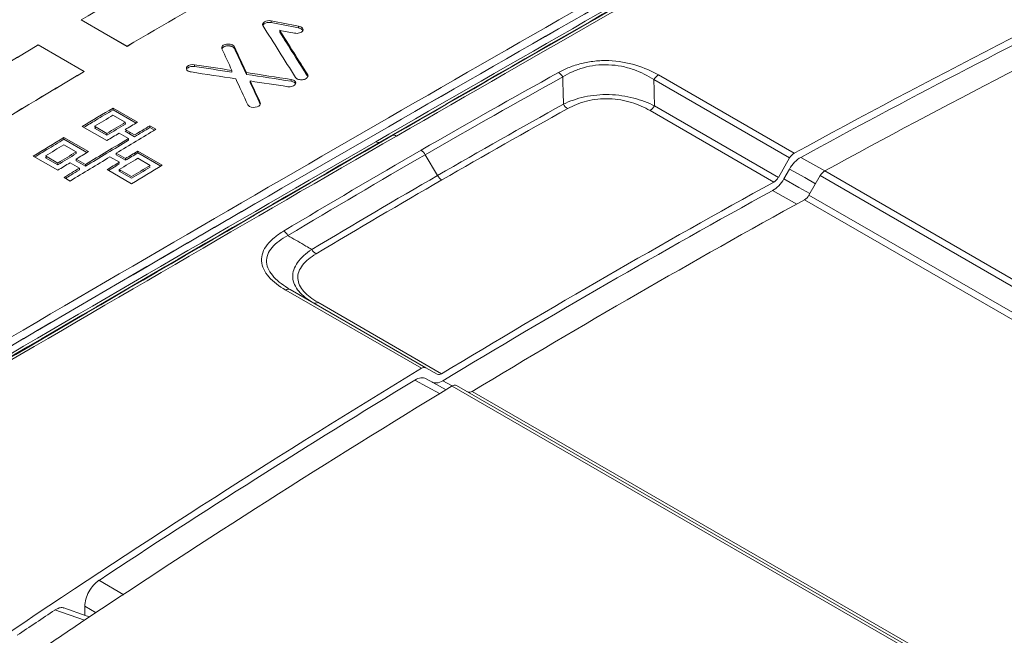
# Model space of a CAD drawing. Header units: millimetres. Extents: x 5 to 415, y 5 to 292.
# Tile 18 of 57: x 176 to 199, y 51 to 65. Entities that reach past the tile are written whole.
import ezdxf

# ---------------------------------------------------------------- set-up
doc = ezdxf.new("R2010")
doc.units = ezdxf.units.MM

msp = doc.modelspace()

# ---------------------------------------------------------------- linework, layer by layer
at = {"color": 144, "linetype": 'Continuous', "lineweight": 0}
for p, q in [((178.791, 64.643), (177.731, 65.255)), ((178.791, 64.639), (177.731, 65.252)), ((182.117, 65.188), (182.117, 65.229)), ((182.317, 64.968), (182.317, 65.009)), ((177.799, 64.058), (176.739, 64.67)), ((180.349, 64.174), (180.349, 64.215)), ((182.965, 63.941), (182.965, 63.982)), ((182.581, 63.833), (182.581, 63.873)), ((178.752, 62.883), (178.467, 63.047)), ((178.325, 62.627), (178.04, 62.791)), ((178.041, 62.751), (178.075, 62.771)), ((178.753, 62.842), (178.752, 62.883)), ((179.32, 62.763), (179.32, 62.803)), ((178.041, 62.751), (178.326, 62.586)), ((178.326, 62.586), (178.325, 62.627)), ((178.749, 62.716), (178.965, 62.591)), ((178.784, 62.696), (178.75, 62.675)), ((178.966, 62.551), (178.75, 62.675)), ((177.192, 61.942), (176.907, 62.107)), ((176.908, 62.066), (176.941, 62.087)), ((179.039, 62.176), (179.038, 62.216)), ((176.908, 62.066), (177.193, 61.902)), ((177.193, 61.902), (177.192, 61.942)), ((178.398, 62.086), (178.614, 61.961)), ((178.614, 61.921), (178.58, 61.941)), ((178.755, 62.005), (178.754, 62.046)), ((179.323, 61.886), (179.038, 62.051)), ((179.289, 61.866), (179.324, 61.846)), ((178.896, 61.629), (178.611, 61.794)), ((178.612, 61.753), (178.611, 61.794)), ((178.612, 61.753), (178.897, 61.589)), ((194.093, 61.804), (193.962, 61.578)), ((177.477, 61.527), (177.336, 61.608)), ((177.816, 51.494), (177.816, 51.703))]:
    msp.add_line(p, q, dxfattribs=at)
at = {"color": 7, "linetype": 'Continuous', "lineweight": 15}
for p, q in [((182.755, 65.065), (182.755, 65.106)), ((178.853, 64.678), (178.853, 64.675)), ((180.983, 64.626), (180.983, 64.585)), ((181.273, 64.588), (181.273, 64.629)), ((181.214, 64.042), (181.214, 64.083)), ((181.549, 63.991), (181.549, 64.032)), ((194.199, 62.167), (191.064, 63.977)), ((181.638, 63.797), (181.638, 63.838)), ((190.96, 63.869), (194.095, 62.059)), ((193.836, 61.61), (190.974, 63.262)), ((179.033, 62.885), (178.468, 63.212)), ((178.468, 63.171), (178.468, 63.212)), ((178.468, 63.171), (178.999, 62.865)), ((190.871, 63.155), (193.732, 61.503)), ((178.325, 62.461), (177.759, 62.788)), ((179.46, 62.722), (179.32, 62.803)), ((178.609, 62.632), (178.824, 62.507)), ((178.853, 62.656), (178.853, 62.616)), ((179.32, 62.763), (179.426, 62.702)), ((184.633, 62.423), (184.917, 62.576)), ((177.9, 62.205), (177.334, 62.532)), ((177.335, 62.491), (177.334, 62.532)), ((177.619, 62.201), (177.334, 62.366)), ((177.335, 62.491), (177.866, 62.185)), ((178.825, 62.467), (178.824, 62.507)), ((177.192, 61.776), (176.626, 62.102)), ((177.62, 62.161), (177.619, 62.201)), ((178.539, 62.17), (178.754, 62.046)), ((178.539, 62.13), (178.539, 62.17)), ((178.755, 62.005), (178.539, 62.13)), ((178.977, 62.145), (178.956, 62.172)), ((179.038, 62.216), (179.604, 61.89)), ((179.57, 61.869), (179.039, 62.176)), ((185.681, 62.135), (185.965, 61.654)), ((177.475, 61.948), (177.691, 61.824)), ((177.616, 62.033), (177.832, 61.909)), ((177.617, 61.993), (177.616, 62.033)), ((177.833, 61.869), (177.617, 61.993)), ((177.833, 61.869), (177.832, 61.909)), ((193.836, 61.61), (194.095, 62.059)), ((177.692, 61.783), (177.691, 61.824)), ((178.33, 61.79), (178.896, 61.463)), ((178.645, 61.774), (178.612, 61.753)), ((194.802, 61.651), (194.543, 61.202)), ((207.473, 54.337), (194.802, 61.651)), ((194.906, 61.759), (207.577, 54.444)), ((194.543, 61.202), (206.95, 54.04)), ((206.846, 53.932), (194.439, 61.095)), ((185.592, 57.199), (182.457, 59.008)), ((182.561, 59.02), (185.696, 57.211)), ((183.197, 58.725), (186.058, 57.073)), ((185.955, 57.061), (185.696, 57.211)), ((185.698, 56.958), (186.16, 56.705)), ((198.97, 49.476), (186.299, 56.79)), ((186.403, 56.802), (199.074, 49.488)), ((186.765, 56.665), (199.172, 49.502)), ((177.812, 51.379), (177.126, 51.614))]:
    msp.add_line(p, q, dxfattribs=at)
at = {"color": 8, "linetype": 'Continuous', "lineweight": 15}
for p, q in [((177.125, 63.651), (177.161, 63.676)), ((194.907, 61.76), (194.352, 62.073)), ((193.704, 61.31), (194.261, 60.995)), ((186.012, 56.613), (185.439, 56.928)), ((186.087, 56.912), (186.305, 56.793)), ((178.144, 52.3), (178.72, 51.967)), ((178.078, 51.551), (177.816, 51.703))]:
    msp.add_line(p, q, dxfattribs=at)
at = {"color": 8, "linetype": 'Continuous', "lineweight": 15, "flags": 128}
for points in [[(194.093, 61.804), (194.445, 61.605), (194.694, 61.464)], [(194.564, 61.238), (194.312, 61.38), (193.962, 61.578)]]:
    msp.add_lwpolyline(points, dxfattribs=at)
at = {"color": 7, "linetype": 'Continuous', "lineweight": 15, "flags": 128}
msp.add_lwpolyline([(177.929, 51.455), (177.849, 51.483), (177.33, 51.661)], dxfattribs=at)
at = {"color": 7, "linetype": 'Continuous', "lineweight": 15}
for centre, radius, start, end in [((280.625, -118.416), 217.442, 116.85604, 123.13858), ((290.665, -114.025), 200.872, 115.66088, 118.70081), ((291.821, -115.289), 201.838, 115.98372, 118.6962), ((188.61, 63.797), 0.28, 28.793, 58.0722), ((191.21, 63.732), 0.285, 120.8644, 151.2694), ((189.118, 63.438), 0.281, 208.8437, 238.071), ((190.724, 63.399), 0.285, 300.9813, 331.2557), ((184.956, 62.482), 0.102, 54.6312, 112.7312), ((184.594, 62.517), 0.102, 234.6312, 292.7312), ((185.431, 61.994), 0.287, 29.443, 58.0993), ((194.345, 61.922), 0.285, 120.8644, 151.2694), ((186.215, 61.795), 0.287, 209.443, 238.0993), ((195.052, 61.514), 0.285, 120.8644, 151.2694), ((298.972, -129.659), 218.216, 118.83393, 121.16069), ((193.585, 61.748), 0.285, 300.9813, 331.2557), ((194.293, 61.339), 0.285, 300.9813, 331.2557), ((299.679, -130.067), 218.216, 118.83393, 121.16069), ((182.253, 60.12), 0.294, 30.1123, 58.1288), ((183.312, 60.093), 0.293, 210.0585, 238.1298), ((182.519, 58.926), 0.103, 66.1037, 127.2), ((314.272, -138.365), 218.169, 115.81405, 124.18058), ((308.715, -145.292), 236.985, 121.3013, 124.02394), ((185.654, 57.117), 0.103, 66.1037, 127.2), ((185.997, 57.155), 0.102, 246.0588, 307.0334), ((308.884, -144.845), 235.974, 121.29763, 123.74174), ((186.361, 56.709), 0.103, 66.1037, 127.2), ((186.703, 56.747), 0.103, 247.7696, 306.8757), ((319.039, -141.253), 218.522, 116.59988, 123.39475), ((313.737, -152.753), 245.822, 123.76124, 124.00581), ((314.241, -152.977), 245.712, 123.72717, 124.00585)]:
    msp.add_arc(centre, radius, start, end, dxfattribs=at)
at = {"color": 144, "linetype": 'Continuous', "lineweight": 0}
for centre, radius, start, end in [((291.418, -115.645), 202.498, 116.31595, 118.64244), ((298.87, -129.659), 218.011, 118.84149, 121.15313), ((307.598, -143.673), 234.869, 121.34016, 123.44763)]:
    msp.add_arc(centre, radius, start, end, dxfattribs=at)
at = {"color": 8, "linetype": 'Continuous', "lineweight": 15}
msp.add_arc((183.135, 58.807), 0.103, 247.7696, 306.8757, dxfattribs=at)
at = {"color": 7, "linetype": 'Continuous', "lineweight": 15}
for points in [[(161.627, 63.748), (168.49, 68.212), (175.38, 72.19), (182.243, 75.65)], [(174.47, 56.956), (181.326, 60.981), (187.884, 64.767), (194.071, 68.272)], [(194.726, 68.188), (191.552, 66.39), (188.279, 64.517), (184.917, 62.576)], [(185.015, 62.565), (188.38, 64.508), (191.655, 66.382), (194.832, 68.182)], [(194.083, 67.899), (190.991, 66.145), (187.805, 64.322), (184.535, 62.434)], [(184.633, 62.423), (187.906, 64.313), (191.094, 66.137), (194.188, 67.892)], [(182.682, 63.922), (182.431, 64.322), (182.18, 64.72), (181.929, 65.118)], [(182.755, 65.106), (182.543, 65.147), (182.33, 65.188), (182.117, 65.229)], [(182.117, 65.188), (182.33, 65.147), (182.542, 65.106), (182.755, 65.065)], [(182.965, 63.982), (182.749, 64.324), (182.533, 64.667), (182.317, 65.009)], [(182.317, 64.968), (182.533, 64.626), (182.749, 64.284), (182.965, 63.941)], [(181.549, 64.032), (181.457, 64.231), (181.365, 64.43), (181.273, 64.629)], [(181.273, 64.588), (181.365, 64.389), (181.457, 64.19), (181.549, 63.991)], [(181.214, 64.083), (181.137, 64.25), (181.06, 64.417), (180.983, 64.583)], [(180.349, 64.215), (180.637, 64.171), (180.926, 64.127), (181.214, 64.083)], [(181.214, 64.042), (180.926, 64.086), (180.637, 64.13), (180.349, 64.174)], [(180.271, 64.046), (180.615, 63.994), (180.959, 63.942), (181.303, 63.889)], [(181.549, 64.032), (181.893, 63.979), (182.237, 63.926), (182.581, 63.873)], [(182.581, 63.833), (182.237, 63.886), (181.893, 63.938), (181.549, 63.991)], [(188.758, 64.035), (187.7, 63.448), (186.641, 62.849), (185.583, 62.237)], [(185.681, 62.135), (186.739, 62.746), (187.798, 63.345), (188.856, 63.932)], [(181.579, 63.291), (181.487, 63.491), (181.395, 63.69), (181.303, 63.889)], [(181.638, 63.838), (181.927, 63.794), (182.215, 63.75), (182.503, 63.706)], [(181.869, 63.337), (181.792, 63.504), (181.715, 63.671), (181.638, 63.838)], [(181.638, 63.797), (181.715, 63.631), (181.792, 63.464), (181.869, 63.297)], [(188.872, 63.303), (187.903, 62.763), (186.934, 62.214), (185.965, 61.654)], [(177.759, 62.788), (177.995, 62.93), (178.231, 63.071), (178.468, 63.212)], [(186.063, 61.552), (187.032, 62.111), (188.001, 62.661), (188.97, 63.2)], [(178.752, 62.883), (178.61, 62.798), (178.468, 62.712), (178.325, 62.627)], [(178.326, 62.586), (178.468, 62.672), (178.611, 62.757), (178.753, 62.842)], [(174.575, 56.556), (178.104, 58.626), (181.555, 60.635), (184.917, 62.576)], [(185.015, 62.565), (181.65, 60.623), (178.197, 58.612), (174.666, 56.54)], [(178.539, 62.17), (178.846, 62.355), (179.153, 62.539), (179.46, 62.722)], [(174.481, 56.583), (177.91, 58.594), (181.264, 60.546), (184.535, 62.434)], [(184.633, 62.423), (181.36, 60.534), (178.003, 58.58), (174.572, 56.568)], [(176.626, 62.102), (176.862, 62.246), (177.098, 62.389), (177.334, 62.532)], [(177.832, 61.909), (178.163, 62.11), (178.493, 62.309), (178.824, 62.507)], [(178.825, 62.467), (178.494, 62.269), (178.163, 62.069), (177.833, 61.869)], [(177.619, 62.201), (177.477, 62.115), (177.334, 62.029), (177.192, 61.942)], [(177.193, 61.902), (177.335, 61.988), (177.477, 62.075), (177.62, 62.161)], [(177.616, 62.033), (177.711, 62.091), (177.805, 62.148), (177.9, 62.205)], [(182.408, 60.369), (183.466, 61.004), (184.524, 61.626), (185.583, 62.237)], [(185.681, 62.135), (184.623, 61.524), (183.565, 60.901), (182.507, 60.267)], [(177.192, 61.776), (177.286, 61.833), (177.381, 61.891), (177.475, 61.948)], [(177.477, 61.527), (177.784, 61.714), (178.091, 61.9), (178.398, 62.086)], [(178.611, 61.794), (178.753, 61.88), (178.896, 61.965), (179.038, 62.051)], [(178.896, 61.463), (179.132, 61.606), (179.368, 61.748), (179.604, 61.89)], [(177.336, 61.608), (177.455, 61.68), (177.573, 61.752), (177.691, 61.824)], [(183.058, 59.946), (184.027, 60.526), (184.996, 61.095), (185.965, 61.654)], [(186.063, 61.552), (185.095, 60.993), (184.126, 60.423), (183.157, 59.844)]]:
    msp.add_open_spline(points, degree=3, dxfattribs=at)
at = {"color": 144, "linetype": 'Continuous', "lineweight": 0}
for points in [[(174.48, 56.759), (181.328, 60.778), (187.882, 64.562), (194.06, 68.062)], [(174.48, 56.759), (181.343, 60.786), (187.87, 64.554), (194.06, 68.062)], [(180.281, 66.724), (179.431, 66.241), (178.581, 65.75), (177.731, 65.252)], [(181.342, 66.115), (180.492, 65.632), (179.641, 65.141), (178.791, 64.643)], [(181.342, 66.112), (180.492, 65.629), (179.641, 65.138), (178.791, 64.639)], [(182.661, 64.943), (182.546, 64.965), (182.432, 64.987), (182.317, 65.009)], [(174.189, 63.134), (175.039, 63.653), (175.889, 64.165), (176.739, 64.67)], [(174.189, 63.131), (175.039, 63.65), (175.889, 64.162), (176.739, 64.667)], [(175.249, 62.522), (176.099, 63.041), (176.949, 63.553), (177.799, 64.058)], [(175.25, 62.518), (176.099, 63.038), (176.949, 63.55), (177.8, 64.054)], [(178.467, 63.047), (178.325, 62.962), (178.183, 62.877), (178.04, 62.791)], [(178.749, 62.716), (178.844, 62.772), (178.939, 62.829), (179.033, 62.885)], [(178.965, 62.591), (179.083, 62.662), (179.202, 62.733), (179.32, 62.803)], [(178.325, 62.461), (178.42, 62.518), (178.514, 62.575), (178.609, 62.632)], [(179.32, 62.763), (179.202, 62.692), (179.084, 62.622), (178.966, 62.551)], [(177.334, 62.366), (177.192, 62.28), (177.049, 62.193), (176.907, 62.107)], [(178.754, 62.046), (178.849, 62.103), (178.944, 62.16), (179.038, 62.216)], [(179.039, 62.176), (178.944, 62.119), (178.85, 62.062), (178.755, 62.005)], [(178.33, 61.79), (178.424, 61.847), (178.519, 61.904), (178.614, 61.961)], [(178.896, 61.629), (179.038, 61.715), (179.181, 61.801), (179.323, 61.886)], [(194.352, 62.073), (194.256, 62.021), (194.161, 61.922), (194.093, 61.804)], [(179.324, 61.846), (179.181, 61.761), (179.039, 61.675), (178.897, 61.589)], [(193.962, 61.578), (193.894, 61.46), (193.8, 61.362), (193.704, 61.31)], [(185.439, 56.928), (185.535, 56.986), (185.63, 56.998), (185.698, 56.958)], [(185.829, 56.883), (185.897, 56.844), (185.991, 56.854), (186.087, 56.912)]]:
    msp.add_open_spline(points, degree=3, dxfattribs=at)
for points, knots in [([(181.929, 65.118), (181.91, 65.148), (181.932, 65.182), (182.007, 65.226), (182.065, 65.239), (182.117, 65.229)], [0, 0, 0, 0, 0.5, 0.5, 1, 1, 1, 1]), ([(182.117, 65.188), (182.079, 65.196), (182.036, 65.191), (181.968, 65.166), (181.941, 65.147), (181.929, 65.125)], [0, 0, 0, 0, 0.5, 0.5, 1, 1, 1, 1]), ([(180.204, 64.068), (180.158, 64.095), (180.148, 64.14), (180.217, 64.204), (180.286, 64.224), (180.349, 64.215)], [0, 0, 0, 0, 0.5, 0.5, 1, 1, 1, 1]), ([(180.349, 64.174), (180.335, 64.175), (180.307, 64.178), (180.263, 64.171), (180.219, 64.157), (180.183, 64.136), (180.172, 64.117), (180.166, 64.109)], [0, 0, 0, 0, 0.179246, 0.361891, 0.572662, 0.813542, 1, 1, 1, 1]), ([(180.271, 64.046), (180.263, 64.047), (180.255, 64.049), (180.248, 64.051), (180.24, 64.053), (180.232, 64.056), (180.225, 64.058), (180.217, 64.061), (180.21, 64.065), (180.204, 64.068)], [0, 0, 0, 0, 0.00002472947, 0.00002472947, 0.00002472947, 0.00005116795, 0.00005116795, 0.00005116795, 0.00007847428, 0.00007847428, 0.00007847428, 0.00007847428]), ([(182.717, 63.891), (182.711, 63.894), (182.706, 63.898), (182.701, 63.902), (182.697, 63.905), (182.694, 63.908), (182.691, 63.911), (182.688, 63.915), (182.685, 63.919), (182.682, 63.922)], [0, 0, 0, 0, 0.0000247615, 0.0000247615, 0.0000247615, 0.00004486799, 0.00004486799, 0.00004486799, 0.00006534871, 0.00006534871, 0.00006534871, 0.00006534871]), ([(182.965, 63.982), (182.969, 63.974), (182.972, 63.966), (182.972, 63.958), (182.972, 63.95), (182.97, 63.942), (182.967, 63.934), (182.962, 63.925), (182.955, 63.916), (182.947, 63.908), (182.937, 63.899), (182.924, 63.891), (182.909, 63.884), (182.897, 63.878), (182.882, 63.874), (182.867, 63.87), (182.852, 63.867), (182.836, 63.866), (182.819, 63.866), (182.804, 63.866), (182.789, 63.868), (182.775, 63.87), (182.759, 63.873), (182.744, 63.878), (182.73, 63.884), (182.726, 63.886), (182.721, 63.888), (182.717, 63.891)], [0, 0, 0, 0, 0.0000414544, 0.0000414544, 0.0000414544, 0.0000835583, 0.0000835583, 0.0000835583, 0.0001321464, 0.0001321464, 0.0001321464, 0.0001885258, 0.0001885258, 0.0001885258, 0.0002368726, 0.0002368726, 0.0002368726, 0.0002855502, 0.0002855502, 0.0002855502, 0.0003305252, 0.0003305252, 0.0003305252, 0.0003811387, 0.0003811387, 0.0003811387, 0.0003983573, 0.0003983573, 0.0003983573, 0.0003983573]), ([(182.581, 63.873), (182.619, 63.868), (182.651, 63.852), (182.69, 63.814), (182.696, 63.791), (182.672, 63.748), (182.646, 63.73), (182.581, 63.706), (182.541, 63.7), (182.503, 63.706)], [0, 0, 0, 0, 0.25, 0.25, 0.5, 0.5, 0.75, 0.75, 1, 1, 1, 1]), ([(182.684, 63.773), (182.683, 63.775), (182.68, 63.785), (182.66, 63.803), (182.626, 63.823), (182.595, 63.83), (182.581, 63.833)], [0, 0, 0, 0, 0.0679287, 0.3655265, 0.7054518, 1, 1, 1, 1]), ([(181.618, 63.252), (181.612, 63.255), (181.607, 63.259), (181.602, 63.263), (181.597, 63.267), (181.592, 63.272), (181.589, 63.276), (181.585, 63.281), (181.581, 63.286), (181.579, 63.291)], [0, 0, 0, 0, 0.00002470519, 0.00002470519, 0.00002470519, 0.00005115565, 0.00005115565, 0.00005115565, 0.00007847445, 0.00007847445, 0.00007847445, 0.00007847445]), ([(181.869, 63.337), (181.886, 63.301), (181.851, 63.261), (181.741, 63.22), (181.664, 63.225), (181.618, 63.252)], [0, 0, 0, 0, 0.5, 0.5, 1, 1, 1, 1]), ([(178.614, 61.921), (178.562, 61.889), (178.478, 61.838), (178.395, 61.788), (178.364, 61.77)], [0, 0, 0, 0, 0.6354624, 1, 1, 1, 1]), ([(177.816, 51.703), (177.816, 51.806), (177.851, 51.926), (177.971, 52.145), (178.055, 52.241), (178.144, 52.3)], [0, 0, 0, 0, 0.5, 0.5, 1, 1, 1, 1])]:
    msp.add_open_spline(points, degree=3, knots=knots, dxfattribs=at)
at = {"color": 7, "linetype": 'Continuous', "lineweight": 15}
for points, knots in [([(182.755, 65.106), (182.793, 65.099), (182.823, 65.082), (182.859, 65.042), (182.862, 65.018), (182.838, 64.976), (182.81, 64.958), (182.739, 64.938), (182.698, 64.936), (182.661, 64.943)], [0, 0, 0, 0, 0.25, 0.25, 0.5, 0.5, 0.75, 0.75, 1, 1, 1, 1]), ([(182.851, 65.003), (182.849, 65.009), (182.842, 65.023), (182.815, 65.044), (182.783, 65.059), (182.76, 65.064), (182.755, 65.065)], [0, 0, 0, 0, 0.193858, 0.527434, 0.885958, 1, 1, 1, 1]), ([(180.983, 64.583), (180.973, 64.605), (180.98, 64.629), (181.018, 64.668), (181.051, 64.684), (181.127, 64.695), (181.168, 64.692), (181.236, 64.669), (181.263, 64.651), (181.273, 64.629)], [0, 0, 0, 0, 0.25, 0.25, 0.5, 0.5, 0.75, 0.75, 1, 1, 1, 1]), ([(181.273, 64.588), (181.271, 64.592), (181.266, 64.6), (181.255, 64.612), (181.24, 64.622), (181.223, 64.632), (181.201, 64.641), (181.177, 64.647), (181.151, 64.651), (181.126, 64.652), (181.101, 64.65), (181.077, 64.647), (181.054, 64.641), (181.034, 64.633), (181.016, 64.622), (181.001, 64.611), (180.99, 64.598), (180.986, 64.59), (180.984, 64.585)], [0, 0, 0, 0, 0.057152, 0.115897, 0.174736, 0.234924, 0.301055, 0.369045, 0.435717, 0.504785, 0.565129, 0.627066, 0.69026, 0.755378, 0.816631, 0.879572, 0.942852, 1, 1, 1, 1]), ([(191.064, 63.977), (190.909, 64.066), (190.736, 64.145), (190.348, 64.263), (190.133, 64.301), (189.809, 64.312), (189.699, 64.308), (189.487, 64.285), (189.385, 64.267), (189.188, 64.218), (189.093, 64.187), (188.918, 64.117), (188.835, 64.078), (188.758, 64.035)], [0, 0, 0, 0, 0.25, 0.25, 0.5, 0.5, 0.625, 0.625, 0.75, 0.75, 0.875, 0.875, 1, 1, 1, 1]), ([(188.856, 63.932), (188.925, 63.976), (188.999, 64.016), (189.158, 64.087), (189.244, 64.119), (189.424, 64.17), (189.517, 64.189), (189.713, 64.212), (189.816, 64.216), (190.015, 64.208), (190.115, 64.196), (190.309, 64.158), (190.401, 64.132), (190.666, 64.04), (190.822, 63.96), (190.96, 63.869)], [0, 0, 0, 0, 0.125, 0.125, 0.25, 0.25, 0.375, 0.375, 0.5, 0.5, 0.625, 0.625, 0.75, 0.75, 1, 1, 1, 1]), ([(188.856, 63.932), (188.859, 63.792), (188.863, 63.652), (188.867, 63.511), (188.867, 63.492), (188.868, 63.473), (188.868, 63.454), (188.87, 63.404), (188.871, 63.353), (188.872, 63.303)], [0.0000969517, 0.0000969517, 0.0000969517, 0.0000969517, 0.0005452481, 0.0005452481, 0.0005452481, 0.0006058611, 0.0006058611, 0.0006058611, 0.0007674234, 0.0007674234, 0.0007674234, 0.0007674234]), ([(190.974, 63.262), (190.973, 63.341), (190.971, 63.419), (190.969, 63.497), (190.966, 63.621), (190.963, 63.745), (190.96, 63.869)], [0.0001067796, 0.0001067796, 0.0001067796, 0.0001067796, 0.0003575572, 0.0003575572, 0.0003575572, 0.0007537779, 0.0007537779, 0.0007537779, 0.0007537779]), ([(190.974, 63.262), (190.831, 63.334), (190.671, 63.397), (190.405, 63.466), (190.314, 63.485), (190.126, 63.512), (190.028, 63.52), (189.832, 63.526), (189.735, 63.522), (189.543, 63.504), (189.449, 63.49), (189.18, 63.431), (189.016, 63.373), (188.872, 63.303)], [0, 0, 0, 0, 0.25, 0.25, 0.375, 0.375, 0.5, 0.5, 0.625, 0.625, 0.75, 0.75, 1, 1, 1, 1]), ([(188.97, 63.2), (189.098, 63.271), (189.244, 63.332), (189.488, 63.393), (189.575, 63.408), (189.75, 63.427), (189.839, 63.43), (190.018, 63.424), (190.108, 63.414), (190.279, 63.385), (190.362, 63.366), (190.601, 63.293), (190.744, 63.228), (190.871, 63.155)], [0, 0, 0, 0, 0.25, 0.25, 0.375, 0.375, 0.5, 0.5, 0.625, 0.625, 0.75, 0.75, 1, 1, 1, 1]), ([(178.468, 63.171), (178.336, 63.093), (178.111, 62.958), (177.886, 62.823), (177.794, 62.768)], [0, 0, 0, 0, 0.588203, 1, 1, 1, 1]), ([(177.335, 62.491), (177.203, 62.412), (176.978, 62.276), (176.753, 62.139), (176.66, 62.082)], [0, 0, 0, 0, 0.587794, 1, 1, 1, 1]), ([(177.692, 61.783), (177.626, 61.743), (177.519, 61.678), (177.412, 61.613), (177.371, 61.588)], [0, 0, 0, 0, 0.618305, 1, 1, 1, 1]), ([(182.457, 59.008), (182.302, 59.098), (182.168, 59.198), (181.968, 59.425), (181.906, 59.551), (181.894, 59.743), (181.904, 59.808), (181.949, 59.934), (181.984, 59.995), (182.075, 60.112), (182.132, 60.169), (182.259, 60.273), (182.33, 60.323), (182.408, 60.369)], [0, 0, 0, 0, 0.25, 0.25, 0.5, 0.5, 0.625, 0.625, 0.75, 0.75, 0.875, 0.875, 1, 1, 1, 1]), ([(182.507, 60.267), (182.433, 60.228), (182.365, 60.186), (182.242, 60.095), (182.187, 60.045), (182.098, 59.941), (182.064, 59.886), (182.02, 59.771), (182.011, 59.71), (182.019, 59.592), (182.037, 59.532), (182.096, 59.416), (182.136, 59.361), (182.283, 59.201), (182.413, 59.106), (182.561, 59.02)], [0, 0, 0, 0, 0.125, 0.125, 0.25, 0.25, 0.375, 0.375, 0.5, 0.5, 0.625, 0.625, 0.75, 0.75, 1, 1, 1, 1]), ([(182.507, 60.267), (182.63, 60.196), (182.752, 60.124), (182.875, 60.053), (182.892, 60.043), (182.909, 60.033), (182.925, 60.024), (182.97, 59.998), (183.014, 59.972), (183.058, 59.946)], [0.0000969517, 0.0000969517, 0.0000969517, 0.0000969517, 0.0005452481, 0.0005452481, 0.0005452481, 0.0006058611, 0.0006058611, 0.0006058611, 0.0007674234, 0.0007674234, 0.0007674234, 0.0007674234]), ([(183.094, 58.713), (182.959, 58.79), (182.844, 58.878), (182.718, 59.028), (182.685, 59.08), (182.637, 59.188), (182.623, 59.246), (182.617, 59.36), (182.625, 59.418), (182.663, 59.533), (182.693, 59.59), (182.81, 59.754), (182.923, 59.856), (183.058, 59.946)], [0, 0, 0, 0, 0.25, 0.25, 0.375, 0.375, 0.5, 0.5, 0.625, 0.625, 0.75, 0.75, 1, 1, 1, 1]), ([(183.157, 59.844), (183.029, 59.768), (182.92, 59.68), (182.807, 59.535), (182.777, 59.484), (182.741, 59.38), (182.733, 59.328), (182.74, 59.222), (182.754, 59.169), (182.802, 59.069), (182.835, 59.021), (182.959, 58.881), (183.07, 58.798), (183.197, 58.725)], [0, 0, 0, 0, 0.25, 0.25, 0.375, 0.375, 0.5, 0.5, 0.625, 0.625, 0.75, 0.75, 1, 1, 1, 1]), ([(177.126, 51.614), (177.158, 51.632), (177.224, 51.667), (177.296, 51.677), (177.324, 51.66), (177.328, 51.657)], [0, 0, 0, 0, 0.452505, 0.905213, 1, 1, 1, 1])]:
    msp.add_open_spline(points, degree=3, knots=knots, dxfattribs=at)

doc.saveas('drawing.dxf')
